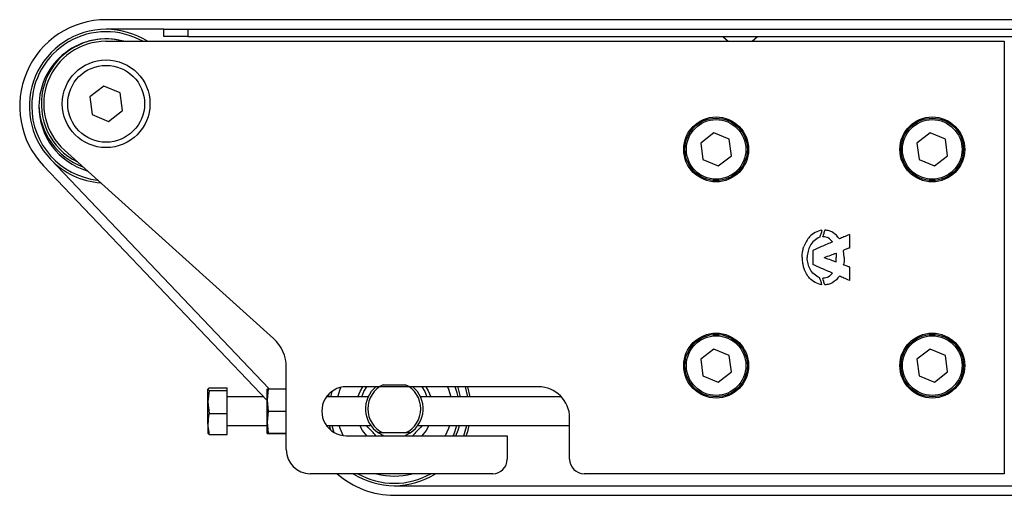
# Model space of a CAD drawing. Header units: millimetres. Extents: x 0 to 420, y 0 to 297.
# Tile 17 of 64: x 56 to 72, y 246 to 254. Entities that reach past the tile are written whole.
import ezdxf

# ---------------------------------------------------------------- set-up
doc = ezdxf.new("R2010")
doc.units = ezdxf.units.MM

msp = doc.modelspace()

# ---------------------------------------------------------------- linework, layer by layer
at = {"color": 7, "linetype": 'Continuous', "lineweight": 25}
for p, q in [((218.90963, 253.94533), (57.27535, 253.94533)), ((58.24516, 253.78369), (57.27535, 253.78369)), ((58.24516, 253.66247), (58.24516, 253.78369)), ((58.24516, 253.78369), (58.64924, 253.78369)), ((58.64924, 253.66247), (58.24516, 253.66247)), ((58.64924, 253.78369), (58.64924, 253.66247)), ((58.64924, 253.78369), (216.8892, 253.78369)), ((58.64924, 253.66247), (216.8892, 253.66247)), ((67.65137, 253.66247), (67.74117, 253.58165)), ((68.14525, 253.58165), (68.23505, 253.66247)), ((57.27185, 253.58165), (72.38815, 253.58165)), ((72.38815, 253.58165), (72.38815, 246.30811)), ((57.23648, 252.82712), (56.9995, 252.64542)), ((57.51233, 252.71273), (57.23648, 252.82712)), ((57.55119, 252.41665), (57.51233, 252.71273)), ((56.9995, 252.64542), (57.03836, 252.34934)), ((57.03836, 252.34934), (57.31421, 252.23495)), ((57.31421, 252.23495), (57.55119, 252.41665)), ((67.50269, 252.04084), (67.28052, 251.8705)), ((67.7613, 251.93361), (67.50269, 252.04084)), ((71.13946, 252.04084), (70.91729, 251.8705)), ((71.39807, 251.93361), (71.13946, 252.04084)), ((67.28052, 251.8705), (67.31695, 251.59293)), ((67.79773, 251.65603), (67.7613, 251.93361)), ((70.91729, 251.8705), (70.95372, 251.59293)), ((71.4345, 251.65603), (71.39807, 251.93361)), ((60.09207, 248.58109), (56.57234, 251.75027)), ((56.33899, 251.59884), (60.0206, 247.73315)), ((67.31695, 251.59293), (67.57555, 251.48569)), ((67.57555, 251.48569), (67.79773, 251.65603)), ((70.95372, 251.59293), (71.21233, 251.48569)), ((71.21233, 251.48569), (71.4345, 251.65603)), ((56.22194, 251.48737), (59.98272, 247.53855)), ((69.78098, 250.3301), (69.78098, 250.33089)), ((69.78099, 250.33011), (69.78099, 250.10448)), ((69.1687, 250.06322), (69.1687, 249.82733)), ((69.69508, 249.94526), (69.68513, 250.06454)), ((69.35754, 249.94487), (69.35751, 249.94488)), ((69.16871, 249.82654), (69.16871, 249.82733)), ((69.78098, 249.78449), (69.78098, 249.78528)), ((69.78099, 249.78449), (69.78099, 249.55887)), ((67.50269, 248.40407), (67.28052, 248.23373)), ((67.76129, 248.29684), (67.50269, 248.40407)), ((71.13946, 248.40407), (70.91729, 248.23373)), ((71.39807, 248.29683), (71.13946, 248.40407)), ((67.28052, 248.23373), (67.31695, 247.95615)), ((67.79773, 248.01926), (67.76129, 248.29684)), ((70.91729, 248.23373), (70.95372, 247.95615)), ((71.4345, 248.01926), (71.39807, 248.29683)), ((60.30599, 246.7122), (60.30599, 248.10062)), ((67.57555, 247.84892), (67.79773, 248.01926)), ((71.21232, 247.84892), (71.4345, 248.01926)), ((67.31695, 247.95615), (67.57555, 247.84892)), ((70.95372, 247.95615), (71.21232, 247.84892)), ((59.00788, 247.75031), (58.98688, 247.73009)), ((58.98688, 247.73009), (59.00788, 247.70987)), ((58.98688, 247.51409), (58.98688, 247.73009)), ((59.00788, 247.70987), (58.98688, 247.51409)), ((59.00788, 247.75031), (59.31015, 247.75031)), ((59.00788, 247.70987), (59.31015, 247.70987)), ((59.31015, 247.70987), (59.31015, 247.75031)), ((59.31015, 247.3183), (59.31015, 247.70987)), ((60.00372, 247.73315), (59.98272, 247.54736)), ((59.98272, 247.73175), (59.98272, 247.73174)), ((59.98272, 247.54736), (59.98272, 247.73173)), ((60.00372, 247.73315), (60.30599, 247.73315)), ((64.54889, 247.7709), (61.3162, 247.7709)), ((61.9392, 247.80323), (62.30955, 247.80323)), ((63.36064, 247.60119), (63.32061, 247.7709)), ((63.40157, 247.60119), (63.36286, 247.7709)), ((59.92307, 247.60119), (59.31015, 247.60119)), ((59.98272, 247.54736), (60.00372, 247.36158)), ((59.98272, 247.17437), (59.98272, 247.54736)), ((61.68357, 247.60119), (60.98289, 247.60119)), ((61.02007, 247.64542), (61.01112, 247.60119)), ((64.93554, 247.60119), (62.56518, 247.60119)), ((58.98688, 247.51409), (59.00788, 247.3183)), ((58.98688, 247.14273), (58.98688, 247.51409)), ((60.00372, 247.36158), (59.98272, 247.17437)), ((60.00372, 247.36158), (60.30599, 247.36158)), ((59.00788, 247.3183), (59.31015, 247.3183)), ((59.31015, 246.96716), (59.31015, 247.3183)), ((65.0742, 246.55056), (65.0742, 247.24559)), ((58.98688, 247.14273), (58.98688, 246.98599)), ((59.31015, 247.11629), (59.98272, 247.11628)), ((59.98272, 247.17437), (60.00372, 246.98716)), ((59.98272, 246.98574), (59.98272, 247.17437)), ((60.98289, 247.11628), (61.73052, 247.11628)), ((61.02886, 247.11628), (61.05014, 247.04395)), ((61.07065, 247.11628), (61.10773, 247.00318)), ((62.51824, 247.11628), (65.0742, 247.11628)), ((59.00788, 246.96716), (58.98688, 246.98738)), ((59.00788, 246.96716), (59.31015, 246.96716)), ((59.98272, 246.98573), (59.98272, 246.98573)), ((60.00372, 246.98716), (60.30599, 246.98716)), ((60.00372, 246.98432), (60.30599, 246.98432)), ((61.3162, 246.94657), (64.02358, 246.94657)), ((61.9392, 246.99505), (61.85634, 246.99505)), ((62.30955, 246.99505), (61.9392, 246.99505)), ((62.39242, 246.99505), (62.30955, 246.99505)), ((64.02358, 246.94657), (64.02358, 246.55056)), ((63.78112, 246.30811), (60.71007, 246.30811)), ((72.38815, 246.30811), (65.31665, 246.30811)), ((62.12438, 246.10607), (86.32911, 246.10607)), ((62.12438, 245.94443), (86.34087, 245.94443))]:
    msp.add_line(p, q, dxfattribs=at)
at = {"color": 7, "linetype": 'Continuous', "lineweight": 25, "flags": 128}
for points in [[(57.56955, 253.58165), (57.43217, 253.61074), (57.2941, 253.6219)], [(61.0733, 247.69173), (61.06673, 247.66698), (61.05221, 247.60119)], [(61.17585, 247.60119), (61.21305, 247.73084), (61.22443, 247.76056)], [(61.51022, 247.60119), (61.55315, 247.70199), (61.59541, 247.7709)], [(61.57854, 247.60119), (61.61258, 247.68906), (61.66123, 247.7709)], [(62.58752, 247.7709), (62.63616, 247.68906), (62.67021, 247.60119)], [(62.65334, 247.7709), (62.6956, 247.70199), (62.73853, 247.60119)], [(63.02009, 247.7709), (63.03569, 247.73084), (63.0729, 247.60119)], [(63.19653, 247.60119), (63.18202, 247.66698), (63.15011, 247.7709)], [(63.23763, 247.60119), (63.19759, 247.75743), (63.193, 247.7709)], [(61.26496, 246.94977), (61.21305, 247.06745), (61.19673, 247.11628)], [(61.66265, 246.94657), (61.58924, 247.03632), (61.54299, 247.11628)], [(61.76595, 246.99825), (61.67684, 247.08875), (61.65652, 247.11628)], [(62.59222, 247.11628), (62.57191, 247.08875), (62.4828, 246.99825)], [(62.70575, 247.11628), (62.6595, 247.03632), (62.58609, 246.94657)], [(63.05201, 247.11628), (63.03569, 247.06745), (62.9821, 246.94657)], [(63.11711, 246.94657), (63.12351, 246.96088), (63.1781, 247.11628)], [(63.16136, 246.94657), (63.19759, 247.04085), (63.21989, 247.11628)], [(63.29243, 246.94657), (63.31866, 247.02118), (63.34469, 247.11628)], [(63.33567, 246.94657), (63.36, 247.018), (63.38614, 247.11628)], [(61.85634, 246.99505), (61.91816, 246.96027), (61.95028, 246.94657)], [(62.29848, 246.94657), (62.33059, 246.96027), (62.39242, 246.99505)]]:
    msp.add_lwpolyline(points, dxfattribs=at)
at = {"color": 7, "linetype": 'Continuous', "lineweight": 25}
for centre, radius in [((57.27535, 252.53103), 0.73746), ((57.27535, 252.53103), 0.64654), ((67.53912, 251.76327), 0.54552), ((67.53912, 251.76327), 0.52531), ((67.53912, 251.76327), 0.50107), ((71.17589, 251.76327), 0.54552), ((71.17589, 251.76327), 0.52531), ((71.17589, 251.76327), 0.50107), ((67.53912, 248.1265), 0.54552), ((67.53912, 248.1265), 0.52531), ((67.53912, 248.1265), 0.50107), ((71.17589, 248.12649), 0.54552), ((71.17589, 248.12649), 0.52531), ((71.17589, 248.12649), 0.50107)]:
    msp.add_circle(centre, radius, dxfattribs=at)
for centre, radius, start, end in [((57.27535, 252.49062), 1.45471, 90, 223.602819), ((57.27535, 252.49062), 1.29307, 90, 223.602819), ((57.27535, 252.49062), 1.25267, 60.571293, 180), ((57.27535, 252.49062), 1.29307, 57.538255, 90), ((57.27535, 252.49062), 1.13144, 74.641114, 180), ((57.27535, 252.53103), 1.09103, 90.996206, 243.642456), ((57.27535, 252.53103), 1.05062, 90.190761, 227.999985), ((57.27535, 252.49062), 1.25267, 180, 263.438722), ((57.27535, 252.49062), 1.13144, 180, 253.573906), ((57.27535, 252.53103), 1.13144, 181.029048, 249.786774), ((57.27535, 252.49062), 1.29307, 223.602819, 265.882131), ((59.65945, 248.10062), 0.64654, 359.999985, 47.999985), ((61.3162, 247.35874), 0.41217, 89.999978, 269.999985), ((62.12438, 247.39914), 0.4849, 129.943617, 236.44269), ((62.12438, 247.39914), 0.44449, 114.619977, 245.380023), ((62.12438, 247.39914), 0.44449, 294.619977, 65.380023), ((62.12438, 247.39914), 0.4849, 303.55731, 50.056346), ((64.54889, 247.24559), 0.52531, 0, 89.999985), ((61.64388, 246.84772), 0.1938, 30.667363, 50.960818), ((62.60486, 246.84772), 0.1938, 129.039182, 149.33267), ((60.71007, 246.7122), 0.40409, 179.999985, 269.999973), ((63.78112, 246.55056), 0.24245, 269.999985, 359.999985), ((65.31665, 246.55056), 0.24245, 179.999103, 269.999942), ((62.12438, 247.39914), 1.45471, 228.590091, 270), ((62.12438, 247.39914), 1.29307, 237.537863, 270), ((62.12438, 247.39914), 1.25267, 240.570853, 299.429117), ((62.12438, 247.39914), 1.13144, 254.640227, 285.359743), ((62.12438, 247.39914), 1.29307, 270, 302.462107)]:
    msp.add_arc(centre, radius, start, end, dxfattribs=at)
for points, knots in [([(69.31947, 250.40576), (69.27982, 250.39446), (69.20291, 250.37252), (69.08677, 250.28321), (69.04405, 250.19006), (69.01766, 250.1325)], [0, 0, 0, 0, 0.28905485, 0.56063324, 1, 1, 1, 1]), ([(69.31947, 250.40292), (69.3128, 250.38114), (69.30092, 250.34237), (69.28815, 250.30389), (69.28255, 250.28704)], [0, 0, 0, 0, 0.56198722, 1, 1, 1, 1]), ([(69.31852, 250.40272), (69.3187, 250.40329), (69.31902, 250.4043), (69.31933, 250.40532), (69.31947, 250.40576)], [0, 0, 0, 0, 0.559969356, 1, 1, 1, 1]), ([(69.31852, 250.40272), (69.3187, 250.40276), (69.31902, 250.40283), (69.31933, 250.40289), (69.31947, 250.40292)], [0, 0, 0, 0, 0.55988844, 1, 1, 1, 1]), ([(69.36562, 250.40576), (69.35995, 250.38587), (69.34978, 250.35013), (69.34086, 250.31406), (69.3369, 250.29807)], [0, 0, 0, 0, 0.55667598, 1, 1, 1, 1]), ([(69.61483, 250.2591), (69.5805, 250.29995), (69.53159, 250.35812), (69.43779, 250.39711), (69.39067, 250.40276), (69.36562, 250.40576)], [0, 0, 0, 0, 0.52471944, 0.74729575, 1, 1, 1, 1]), ([(69.28255, 250.28704), (69.24905, 250.26916), (69.18264, 250.23373), (69.11707, 250.14648), (69.07968, 250.04804), (69.07291, 249.9807), (69.0693, 249.94486)], [0, 0, 0, 0, 0.26481549, 0.52502055, 0.74721631, 1, 1, 1, 1]), ([(69.49642, 250.2077), (69.43536, 250.18099), (69.32598, 250.13313), (69.21689, 250.08464), (69.1687, 250.06322)], [0, 0, 0, 0, 0.55826866, 1, 1, 1, 1]), ([(69.3369, 250.29807), (69.33701, 250.29807), (69.33719, 250.29806), (69.33738, 250.29806), (69.33746, 250.29805)], [0, 0, 0, 0, 0.5602435, 1, 1, 1, 1]), ([(69.33691, 250.29524), (69.33701, 250.29577), (69.33719, 250.2967), (69.33738, 250.29764), (69.33746, 250.29805)], [0, 0, 0, 0, 0.56070731, 1, 1, 1, 1]), ([(69.49642, 250.2077), (69.47462, 250.23288), (69.44345, 250.2689), (69.38328, 250.29087), (69.35311, 250.29371), (69.33691, 250.29524)], [0, 0, 0, 0, 0.51806101, 0.74102797, 1, 1, 1, 1]), ([(69.78098, 250.33089), (69.74992, 250.31756), (69.69448, 250.29376), (69.63916, 250.26969), (69.61483, 250.2591)], [0, 0, 0, 0, 0.56033765, 1, 1, 1, 1]), ([(69.78098, 250.3301), (69.78098, 250.3301), (69.78098, 250.33011), (69.78099, 250.33011), (69.78099, 250.33011)], [0, 0, 0, 0, 0.55999994, 1, 1, 1, 1]), ([(68.98692, 249.9453), (68.98719, 249.96427), (68.98765, 249.99699), (68.99237, 250.02935), (68.99436, 250.04295)], [0, 0, 0, 0, 0.57981702, 1, 1, 1, 1]), ([(68.99436, 250.04295), (68.99779, 250.06017), (69.00382, 250.09048), (69.01348, 250.11983), (69.01766, 250.1325)], [0, 0, 0, 0, 0.56828813, 1, 1, 1, 1]), ([(69.35751, 249.94488), (69.39465, 249.95856), (69.46097, 249.98298), (69.52723, 250.00753), (69.55638, 250.01833)], [0, 0, 0, 0, 0.5601342, 1, 1, 1, 1]), ([(69.55638, 250.01833), (69.55733, 250.00466), (69.55902, 249.98028), (69.55941, 249.95585), (69.55958, 249.94511)], [0, 0, 0, 0, 0.560663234, 1, 1, 1, 1]), ([(69.68462, 250.06734), (69.68523, 250.06763), (69.68632, 250.06817), (69.68741, 250.06869), (69.68789, 250.06892)], [0, 0, 0, 0, 0.55949556, 1, 1, 1, 1]), ([(69.68462, 250.06734), (69.68471, 250.06682), (69.68489, 250.06588), (69.68505, 250.06495), (69.68513, 250.06454)], [0, 0, 0, 0, 0.55892968, 1, 1, 1, 1]), ([(69.78099, 250.10448), (69.76348, 250.09801), (69.73232, 250.0865), (69.70143, 250.07428), (69.68789, 250.06892)], [0, 0, 0, 0, 0.56167017, 1, 1, 1, 1]), ([(68.98692, 249.9453), (68.98717, 249.92617), (68.98761, 249.89317), (68.99236, 249.86053), (68.99436, 249.84681)], [0, 0, 0, 0, 0.57978365, 1, 1, 1, 1]), ([(68.99436, 249.84681), (68.9978, 249.82951), (69.00387, 249.79905), (69.0136, 249.76958), (69.0178, 249.75685)], [0, 0, 0, 0, 0.56832489, 1, 1, 1, 1]), ([(69.28255, 249.60272), (69.24905, 249.62059), (69.18264, 249.65603), (69.11707, 249.74326), (69.07968, 249.84169), (69.07291, 249.90902), (69.0693, 249.94486)], [0, 0, 0, 0, 0.26482169, 0.52503053, 0.74722429, 1, 1, 1, 1]), ([(69.35754, 249.94487), (69.39468, 249.93119), (69.46098, 249.90677), (69.52723, 249.88223), (69.55638, 249.87143)], [0, 0, 0, 0, 0.560132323, 1, 1, 1, 1]), ([(69.55638, 249.87143), (69.55733, 249.88519), (69.55903, 249.90972), (69.55941, 249.93431), (69.55958, 249.94511)], [0, 0, 0, 0, 0.560666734, 1, 1, 1, 1]), ([(69.69508, 249.94526), (69.69474, 249.92187), (69.69417, 249.8815), (69.68776, 249.84166), (69.68507, 249.8249)], [0, 0, 0, 0, 0.579269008, 1, 1, 1, 1]), ([(69.31947, 249.484), (69.27985, 249.49529), (69.20302, 249.5172), (69.08696, 249.60636), (69.04421, 249.69938), (69.0178, 249.75685)], [0, 0, 0, 0, 0.28908272, 0.56068318, 1, 1, 1, 1]), ([(69.1687, 249.82733), (69.16871, 249.82733), (69.16871, 249.82733), (69.16871, 249.82733), (69.16871, 249.82733)], [0, 0, 0, 0, 0.55999997, 1, 1, 1, 1]), ([(69.49642, 249.68206), (69.43536, 249.70877), (69.32598, 249.75663), (69.2169, 249.80512), (69.16871, 249.82654)], [0, 0, 0, 0, 0.55826885, 1, 1, 1, 1]), ([(69.49642, 249.68206), (69.47462, 249.65688), (69.44345, 249.62086), (69.38328, 249.59889), (69.35311, 249.59605), (69.3369, 249.59452)], [0, 0, 0, 0, 0.51806143, 0.74102807, 1, 1, 1, 1]), ([(69.68462, 249.82243), (69.6847, 249.82289), (69.68485, 249.82371), (69.685, 249.82454), (69.68507, 249.8249)], [0, 0, 0, 0, 0.55904905, 1, 1, 1, 1]), ([(69.68462, 249.82243), (69.68523, 249.82212), (69.68633, 249.82158), (69.68744, 249.82106), (69.68793, 249.82082)], [0, 0, 0, 0, 0.55949004, 1, 1, 1, 1]), ([(69.78098, 249.78528), (69.76349, 249.79174), (69.73234, 249.80325), (69.70146, 249.81547), (69.68793, 249.82082)], [0, 0, 0, 0, 0.56166824, 1, 1, 1, 1]), ([(69.78098, 249.78449), (69.78098, 249.78449), (69.78098, 249.78449), (69.78099, 249.78449), (69.78099, 249.78449)], [0, 0, 0, 0, 0.56000023, 1, 1, 1, 1]), ([(69.31947, 249.48683), (69.3128, 249.50862), (69.30092, 249.54739), (69.28814, 249.58587), (69.28255, 249.60272)], [0, 0, 0, 0, 0.56198722, 1, 1, 1, 1]), ([(69.3369, 249.59452), (69.33701, 249.59399), (69.33719, 249.59305), (69.33737, 249.59212), (69.33746, 249.59171)], [0, 0, 0, 0, 0.56070735, 1, 1, 1, 1]), ([(69.33691, 249.59169), (69.33701, 249.59169), (69.33719, 249.5917), (69.33738, 249.5917), (69.33746, 249.59171)], [0, 0, 0, 0, 0.560241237, 1, 1, 1, 1]), ([(69.36562, 249.484), (69.35996, 249.50389), (69.34978, 249.53963), (69.34086, 249.5757), (69.33691, 249.59169)], [0, 0, 0, 0, 0.55667598, 1, 1, 1, 1]), ([(69.61484, 249.63065), (69.5805, 249.58981), (69.53159, 249.53164), (69.4378, 249.49265), (69.39067, 249.487), (69.36562, 249.484)], [0, 0, 0, 0, 0.52471944, 0.74729575, 1, 1, 1, 1]), ([(69.78099, 249.55887), (69.74992, 249.5722), (69.69448, 249.596), (69.63916, 249.62007), (69.61484, 249.63065)], [0, 0, 0, 0, 0.56033765, 1, 1, 1, 1]), ([(69.31853, 249.48704), (69.3187, 249.48647), (69.31902, 249.48546), (69.31933, 249.48444), (69.31947, 249.484)], [0, 0, 0, 0, 0.55996937, 1, 1, 1, 1]), ([(69.31853, 249.48704), (69.3187, 249.487), (69.31902, 249.48693), (69.31933, 249.48686), (69.31947, 249.48683)], [0, 0, 0, 0, 0.55988909, 1, 1, 1, 1]), ([(59.98272, 247.73173), (59.98532, 247.73211), (59.98859, 247.73259), (60.00113, 247.73305), (60.00372, 247.73315)], [0, 0, 0, 0, 0.793814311, 1, 1, 1, 1]), ([(59.00788, 247.3183), (59.0072, 247.31523), (58.99438, 247.25735), (58.99053, 247.19848), (58.98688, 247.14273)], [0, 0, 0, 0, 0.0529743, 1, 1, 1, 1]), ([(58.98688, 247.14273), (58.98948, 247.09598), (58.99275, 247.03708), (59.0053, 246.97912), (59.00788, 246.96716)], [0, 0, 0, 0, 0.79381431, 1, 1, 1, 1]), ([(60.00372, 246.98716), (60.00113, 246.98707), (59.98859, 246.9866), (59.98532, 246.98612), (59.98272, 246.98574)], [0, 0, 0, 0, 0.20618569, 1, 1, 1, 1]), ([(59.98272, 246.98574), (59.98637, 246.98529), (59.99022, 246.98481), (60.00304, 246.98435), (60.00372, 246.98432)], [0, 0, 0, 0, 0.9470257, 1, 1, 1, 1])]:
    msp.add_open_spline(points, degree=3, knots=knots, dxfattribs=at)

doc.saveas('drawing.dxf')
